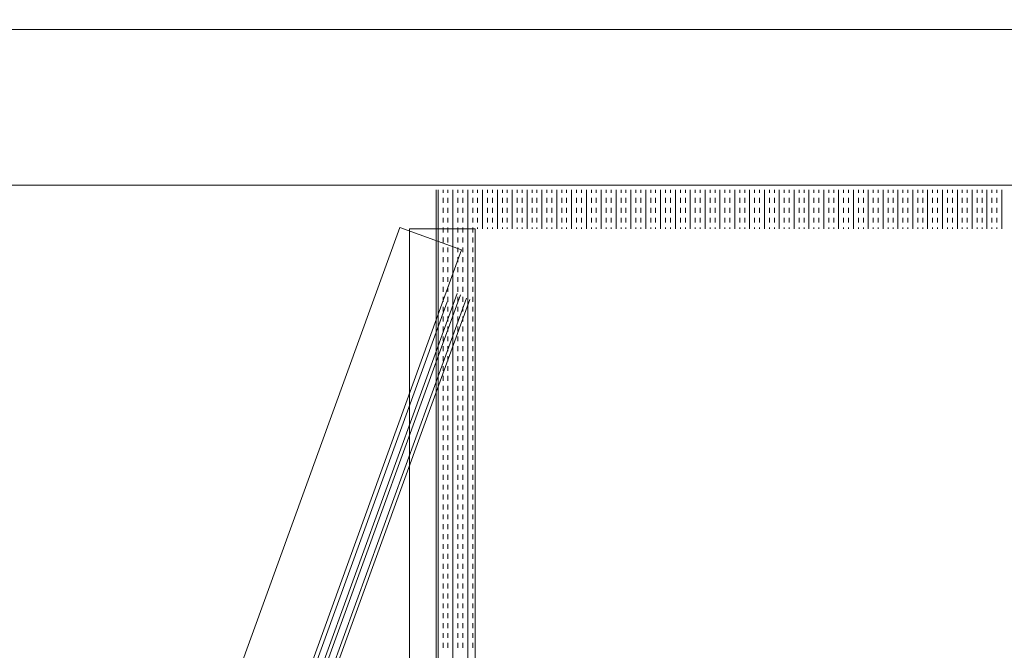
# Model space of a CAD drawing. Header units: millimetres. Extents: x -1131 to 37929, y -9154 to 9180.
# Tile 80 of 85: x 19714 to 20348, y 6555 to 6961. Entities that reach past the tile are written whole.
import ezdxf

# ---------------------------------------------------------------- set-up
doc = ezdxf.new("R2010")
doc.units = ezdxf.units.MM
doc.layers.add('GREYSCALE', color=9, linetype='Continuous', lineweight=0, true_color=0x808080)

# ---------------------------------------------------------------- blocks, each defined once
blk = doc.blocks.new('FLOOR PLAN')
at = {"layer": 'GREYSCALE', "ltscale": 0.25}
for p, q in [((18432.57, 16108.55), (21213.33, 16108.55)), ((18432.57, 16008.31), (21213.33, 16008.31))]:
    blk.add_line(p, q, dxfattribs=at)
at = {"layer": 'GREYSCALE'}
for p, q in [((20363.2, 15303.61), (20363.2, 16005.3)), ((20364.39, 15303.61), (20364.39, 16005.3)), ((20367.58, 16003.32), (20367.58, 16005.3)), ((20370.76, 16003.32), (20370.76, 16005.3)), ((20373.94, 15303.61), (20373.94, 16005.3)), ((20377.12, 16003.32), (20377.12, 16005.3)), ((20380.31, 16003.32), (20380.31, 16005.3)), ((20383.49, 15303.61), (20383.49, 16005.3)), ((20386.67, 16003.32), (20386.67, 16005.3)), ((20389.86, 16003.32), (20389.86, 16005.3)), ((20393.04, 15980.24), (20393.04, 16005.3)), ((20396.22, 16003.32), (20396.22, 16005.3)), ((20399.4, 16003.32), (20399.4, 16005.3)), ((20402.59, 15980.24), (20402.59, 16005.3)), ((20405.77, 16003.32), (20405.77, 16005.3)), ((20408.95, 16003.32), (20408.95, 16005.3)), ((20412.13, 15980.24), (20412.13, 16005.3)), ((20415.32, 16003.32), (20415.32, 16005.3)), ((20418.5, 16003.32), (20418.5, 16005.3)), ((20421.68, 15980.24), (20421.68, 16005.3)), ((20424.86, 16003.32), (20424.86, 16005.3)), ((20428.05, 16003.32), (20428.05, 16005.3)), ((20431.23, 15980.24), (20431.23, 16005.3)), ((20434.41, 16003.32), (20434.41, 16005.3)), ((20437.6, 16003.32), (20437.6, 16005.3)), ((20440.78, 15980.24), (20440.78, 16005.3)), ((20443.96, 16003.32), (20443.96, 16005.3)), ((20447.14, 16003.32), (20447.14, 16005.3)), ((20450.33, 15980.24), (20450.33, 16005.3)), ((20453.51, 16003.32), (20453.51, 16005.3)), ((20456.69, 16003.32), (20456.69, 16005.3)), ((20459.87, 15980.24), (20459.87, 16005.3)), ((20463.06, 16003.32), (20463.06, 16005.3)), ((20466.24, 16003.32), (20466.24, 16005.3)), ((20469.42, 15980.24), (20469.42, 16005.3)), ((20472.61, 16003.32), (20472.61, 16005.3)), ((20475.79, 16003.32), (20475.79, 16005.3)), ((20478.97, 15980.24), (20478.97, 16005.3)), ((20482.15, 16003.32), (20482.15, 16005.3)), ((20485.34, 16003.32), (20485.34, 16005.3)), ((20488.52, 15980.24), (20488.52, 16005.3)), ((20491.7, 16003.32), (20491.7, 16005.3)), ((20494.88, 16003.32), (20494.88, 16005.3)), ((20498.07, 15980.24), (20498.07, 16005.3)), ((20501.25, 16003.32), (20501.25, 16005.3)), ((20504.43, 16003.32), (20504.43, 16005.3)), ((20507.61, 15980.24), (20507.61, 16005.3)), ((20510.8, 16003.32), (20510.8, 16005.3)), ((20513.98, 16003.32), (20513.98, 16005.3)), ((20517.16, 15980.24), (20517.16, 16005.3)), ((20520.35, 16003.32), (20520.35, 16005.3)), ((20523.53, 16003.32), (20523.53, 16005.3)), ((20526.71, 15980.24), (20526.71, 16005.3)), ((20529.89, 16003.32), (20529.89, 16005.3)), ((20533.08, 16003.32), (20533.08, 16005.3)), ((20536.26, 15980.24), (20536.26, 16005.3)), ((20539.44, 16003.32), (20539.44, 16005.3)), ((20542.62, 16003.32), (20542.62, 16005.3)), ((20545.81, 15980.24), (20545.81, 16005.3)), ((20548.99, 16003.32), (20548.99, 16005.3)), ((20552.17, 16003.32), (20552.17, 16005.3)), ((20555.36, 15980.24), (20555.36, 16005.3)), ((20558.54, 16003.32), (20558.54, 16005.3)), ((20561.72, 16003.32), (20561.72, 16005.3)), ((20564.9, 15980.24), (20564.9, 16005.3)), ((20568.09, 16003.32), (20568.09, 16005.3)), ((20571.27, 16003.32), (20571.27, 16005.3)), ((20574.45, 15980.24), (20574.45, 16005.3)), ((20577.63, 16003.32), (20577.63, 16005.3)), ((20580.82, 16003.32), (20580.82, 16005.3)), ((20584, 15980.24), (20584, 16005.3)), ((20587.18, 16003.32), (20587.18, 16005.3)), ((20590.37, 16003.32), (20590.37, 16005.3)), ((20593.55, 15980.24), (20593.55, 16005.3)), ((20596.73, 16003.32), (20596.73, 16005.3)), ((20599.91, 16003.32), (20599.91, 16005.3)), ((20603.1, 15980.24), (20603.1, 16005.3)), ((20606.28, 16003.32), (20606.28, 16005.3)), ((20609.46, 16003.32), (20609.46, 16005.3)), ((20612.64, 15980.24), (20612.64, 16005.3)), ((20615.83, 16003.32), (20615.83, 16005.3)), ((20619.01, 16003.32), (20619.01, 16005.3)), ((20622.19, 15980.24), (20622.19, 16005.3)), ((20625.37, 16003.32), (20625.37, 16005.3)), ((20628.56, 16003.32), (20628.56, 16005.3)), ((20631.74, 15980.24), (20631.74, 16005.3)), ((20634.92, 16003.32), (20634.92, 16005.3)), ((20638.11, 16003.32), (20638.11, 16005.3)), ((20641.29, 15980.24), (20641.29, 16005.3)), ((20644.47, 16003.32), (20644.47, 16005.3)), ((20647.65, 16003.32), (20647.65, 16005.3)), ((20650.84, 15980.24), (20650.84, 16005.3)), ((20654.02, 16003.32), (20654.02, 16005.3)), ((20657.2, 16003.32), (20657.2, 16005.3)), ((20660.38, 15980.24), (20660.38, 16005.3)), ((20663.57, 16003.32), (20663.57, 16005.3)), ((20666.75, 16003.32), (20666.75, 16005.3)), ((20669.93, 15980.24), (20669.93, 16005.3)), ((20673.12, 16003.32), (20673.12, 16005.3)), ((20676.3, 16003.32), (20676.3, 16005.3)), ((20679.48, 15980.24), (20679.48, 16005.3)), ((20682.66, 16003.32), (20682.66, 16005.3)), ((20685.85, 16003.32), (20685.85, 16005.3)), ((20689.03, 15980.24), (20689.03, 16005.3)), ((20692.21, 16003.32), (20692.21, 16005.3)), ((20695.39, 16003.32), (20695.39, 16005.3)), ((20698.58, 15980.24), (20698.58, 16005.3)), ((20701.76, 16003.32), (20701.76, 16005.3)), ((20704.94, 16003.32), (20704.94, 16005.3)), ((20708.12, 15980.24), (20708.12, 16005.3)), ((20711.31, 16003.32), (20711.31, 16005.3)), ((20714.49, 16003.32), (20714.49, 16005.3)), ((20717.67, 15980.24), (20717.67, 16005.3)), ((20720.86, 16003.32), (20720.86, 16005.3)), ((20724.04, 16003.32), (20724.04, 16005.3)), ((20727.22, 15980.24), (20727.22, 16005.3)), ((20367.58, 15996.95), (20367.58, 16000.13)), ((20370.76, 15996.95), (20370.76, 16000.13)), ((20377.12, 15996.95), (20377.12, 16000.13)), ((20380.31, 15996.95), (20380.31, 16000.13)), ((20386.67, 15996.95), (20386.67, 16000.13)), ((20389.86, 15996.95), (20389.86, 16000.13)), ((20396.22, 15996.95), (20396.22, 16000.13)), ((20399.4, 15996.95), (20399.4, 16000.13)), ((20405.77, 15996.95), (20405.77, 16000.13)), ((20408.95, 15996.95), (20408.95, 16000.13)), ((20415.32, 15996.95), (20415.32, 16000.13)), ((20418.5, 15996.95), (20418.5, 16000.13)), ((20424.86, 15996.95), (20424.86, 16000.13)), ((20428.05, 15996.95), (20428.05, 16000.13)), ((20434.41, 15996.95), (20434.41, 16000.13)), ((20437.6, 15996.95), (20437.6, 16000.13)), ((20443.96, 15996.95), (20443.96, 16000.13)), ((20447.14, 15996.95), (20447.14, 16000.13)), ((20453.51, 15996.95), (20453.51, 16000.13)), ((20456.69, 15996.95), (20456.69, 16000.13)), ((20463.06, 15996.95), (20463.06, 16000.13)), ((20466.24, 15996.95), (20466.24, 16000.13)), ((20472.61, 15996.95), (20472.61, 16000.13)), ((20475.79, 15996.95), (20475.79, 16000.13)), ((20482.15, 15996.95), (20482.15, 16000.13)), ((20485.34, 15996.95), (20485.34, 16000.13)), ((20491.7, 15996.95), (20491.7, 16000.13)), ((20494.88, 15996.95), (20494.88, 16000.13)), ((20501.25, 15996.95), (20501.25, 16000.13)), ((20504.43, 15996.95), (20504.43, 16000.13)), ((20510.8, 15996.95), (20510.8, 16000.13)), ((20513.98, 15996.95), (20513.98, 16000.13)), ((20520.35, 15996.95), (20520.35, 16000.13)), ((20523.53, 15996.95), (20523.53, 16000.13)), ((20529.89, 15996.95), (20529.89, 16000.13)), ((20533.08, 15996.95), (20533.08, 16000.13)), ((20539.44, 15996.95), (20539.44, 16000.13)), ((20542.62, 15996.95), (20542.62, 16000.13)), ((20548.99, 15996.95), (20548.99, 16000.13)), ((20552.17, 15996.95), (20552.17, 16000.13)), ((20558.54, 15996.95), (20558.54, 16000.13)), ((20561.72, 15996.95), (20561.72, 16000.13)), ((20568.09, 15996.95), (20568.09, 16000.13)), ((20571.27, 15996.95), (20571.27, 16000.13)), ((20577.63, 15996.95), (20577.63, 16000.13)), ((20580.82, 15996.95), (20580.82, 16000.13)), ((20587.18, 15996.95), (20587.18, 16000.13)), ((20590.37, 15996.95), (20590.37, 16000.13)), ((20596.73, 15996.95), (20596.73, 16000.13)), ((20599.91, 15996.95), (20599.91, 16000.13)), ((20606.28, 15996.95), (20606.28, 16000.13)), ((20609.46, 15996.95), (20609.46, 16000.13)), ((20615.83, 15996.95), (20615.83, 16000.13)), ((20619.01, 15996.95), (20619.01, 16000.13)), ((20625.37, 15996.95), (20625.37, 16000.13)), ((20628.56, 15996.95), (20628.56, 16000.13)), ((20634.92, 15996.95), (20634.92, 16000.13)), ((20638.11, 15996.95), (20638.11, 16000.13)), ((20644.47, 15996.95), (20644.47, 16000.13)), ((20647.65, 15996.95), (20647.65, 16000.13)), ((20654.02, 15996.95), (20654.02, 16000.13)), ((20657.2, 15996.95), (20657.2, 16000.13)), ((20663.57, 15996.95), (20663.57, 16000.13)), ((20666.75, 15996.95), (20666.75, 16000.13)), ((20673.12, 15996.95), (20673.12, 16000.13)), ((20676.3, 15996.95), (20676.3, 16000.13)), ((20682.66, 15996.95), (20682.66, 16000.13)), ((20685.85, 15996.95), (20685.85, 16000.13)), ((20692.21, 15996.95), (20692.21, 16000.13)), ((20695.39, 15996.95), (20695.39, 16000.13)), ((20701.76, 15996.95), (20701.76, 16000.13)), ((20704.94, 15996.95), (20704.94, 16000.13)), ((20711.31, 15996.95), (20711.31, 16000.13)), ((20714.49, 15996.95), (20714.49, 16000.13)), ((20720.86, 15996.95), (20720.86, 16000.13)), ((20724.04, 15996.95), (20724.04, 16000.13)), ((20367.58, 15990.58), (20367.58, 15993.77)), ((20370.76, 15990.58), (20370.76, 15993.77)), ((20377.12, 15990.58), (20377.12, 15993.77)), ((20380.31, 15990.58), (20380.31, 15993.77)), ((20386.67, 15990.58), (20386.67, 15993.77)), ((20389.86, 15990.58), (20389.86, 15993.77)), ((20396.22, 15990.58), (20396.22, 15993.77)), ((20399.4, 15990.58), (20399.4, 15993.77)), ((20405.77, 15990.58), (20405.77, 15993.77)), ((20408.95, 15990.58), (20408.95, 15993.77)), ((20415.32, 15990.58), (20415.32, 15993.77)), ((20418.5, 15990.58), (20418.5, 15993.77)), ((20424.86, 15990.58), (20424.86, 15993.77)), ((20428.05, 15990.58), (20428.05, 15993.77)), ((20434.41, 15990.58), (20434.41, 15993.77)), ((20437.6, 15990.58), (20437.6, 15993.77)), ((20443.96, 15990.58), (20443.96, 15993.77)), ((20447.14, 15990.58), (20447.14, 15993.77)), ((20453.51, 15990.58), (20453.51, 15993.77)), ((20456.69, 15990.58), (20456.69, 15993.77)), ((20463.06, 15990.58), (20463.06, 15993.77)), ((20466.24, 15990.58), (20466.24, 15993.77)), ((20472.61, 15990.58), (20472.61, 15993.77)), ((20475.79, 15990.58), (20475.79, 15993.77)), ((20482.15, 15990.58), (20482.15, 15993.77)), ((20485.34, 15990.58), (20485.34, 15993.77)), ((20491.7, 15990.58), (20491.7, 15993.77)), ((20494.88, 15990.58), (20494.88, 15993.77)), ((20501.25, 15990.58), (20501.25, 15993.77)), ((20504.43, 15990.58), (20504.43, 15993.77)), ((20510.8, 15990.58), (20510.8, 15993.77)), ((20513.98, 15990.58), (20513.98, 15993.77)), ((20520.35, 15990.58), (20520.35, 15993.77)), ((20523.53, 15990.58), (20523.53, 15993.77)), ((20529.89, 15990.58), (20529.89, 15993.77)), ((20533.08, 15990.58), (20533.08, 15993.77)), ((20539.44, 15990.58), (20539.44, 15993.77)), ((20542.62, 15990.58), (20542.62, 15993.77)), ((20548.99, 15990.58), (20548.99, 15993.77)), ((20552.17, 15990.58), (20552.17, 15993.77)), ((20558.54, 15990.58), (20558.54, 15993.77)), ((20561.72, 15990.58), (20561.72, 15993.77)), ((20568.09, 15990.58), (20568.09, 15993.77)), ((20571.27, 15990.58), (20571.27, 15993.77)), ((20577.63, 15990.58), (20577.63, 15993.77)), ((20580.82, 15990.58), (20580.82, 15993.77)), ((20587.18, 15990.58), (20587.18, 15993.77)), ((20590.37, 15990.58), (20590.37, 15993.77)), ((20596.73, 15990.58), (20596.73, 15993.77)), ((20599.91, 15990.58), (20599.91, 15993.77)), ((20606.28, 15990.58), (20606.28, 15993.77)), ((20609.46, 15990.58), (20609.46, 15993.77)), ((20615.83, 15990.58), (20615.83, 15993.77)), ((20619.01, 15990.58), (20619.01, 15993.77)), ((20625.37, 15990.58), (20625.37, 15993.77)), ((20628.56, 15990.58), (20628.56, 15993.77)), ((20634.92, 15990.58), (20634.92, 15993.77)), ((20638.11, 15990.58), (20638.11, 15993.77)), ((20644.47, 15990.58), (20644.47, 15993.77)), ((20647.65, 15990.58), (20647.65, 15993.77)), ((20654.02, 15990.58), (20654.02, 15993.77)), ((20657.2, 15990.58), (20657.2, 15993.77)), ((20663.57, 15990.58), (20663.57, 15993.77)), ((20666.75, 15990.58), (20666.75, 15993.77)), ((20673.12, 15990.58), (20673.12, 15993.77)), ((20676.3, 15990.58), (20676.3, 15993.77)), ((20682.66, 15990.58), (20682.66, 15993.77)), ((20685.85, 15990.58), (20685.85, 15993.77)), ((20692.21, 15990.58), (20692.21, 15993.77)), ((20695.39, 15990.58), (20695.39, 15993.77)), ((20701.76, 15990.58), (20701.76, 15993.77)), ((20704.94, 15990.58), (20704.94, 15993.77)), ((20711.31, 15990.58), (20711.31, 15993.77)), ((20714.49, 15990.58), (20714.49, 15993.77)), ((20720.86, 15990.58), (20720.86, 15993.77)), ((20724.04, 15990.58), (20724.04, 15993.77)), ((20367.58, 15984.22), (20367.58, 15987.4)), ((20370.76, 15984.22), (20370.76, 15987.4)), ((20377.12, 15984.22), (20377.12, 15987.4)), ((20380.31, 15984.22), (20380.31, 15987.4)), ((20386.67, 15984.22), (20386.67, 15987.4)), ((20389.86, 15984.22), (20389.86, 15987.4)), ((20396.22, 15984.22), (20396.22, 15987.4)), ((20399.4, 15984.22), (20399.4, 15987.4)), ((20405.77, 15984.22), (20405.77, 15987.4)), ((20408.95, 15984.22), (20408.95, 15987.4)), ((20415.32, 15984.22), (20415.32, 15987.4)), ((20418.5, 15984.22), (20418.5, 15987.4)), ((20424.86, 15984.22), (20424.86, 15987.4)), ((20428.05, 15984.22), (20428.05, 15987.4)), ((20434.41, 15984.22), (20434.41, 15987.4)), ((20437.6, 15984.22), (20437.6, 15987.4)), ((20443.96, 15984.22), (20443.96, 15987.4)), ((20447.14, 15984.22), (20447.14, 15987.4)), ((20453.51, 15984.22), (20453.51, 15987.4)), ((20456.69, 15984.22), (20456.69, 15987.4)), ((20463.06, 15984.22), (20463.06, 15987.4)), ((20466.24, 15984.22), (20466.24, 15987.4)), ((20472.61, 15984.22), (20472.61, 15987.4)), ((20475.79, 15984.22), (20475.79, 15987.4)), ((20482.15, 15984.22), (20482.15, 15987.4)), ((20485.34, 15984.22), (20485.34, 15987.4)), ((20491.7, 15984.22), (20491.7, 15987.4)), ((20494.88, 15984.22), (20494.88, 15987.4)), ((20501.25, 15984.22), (20501.25, 15987.4)), ((20504.43, 15984.22), (20504.43, 15987.4)), ((20510.8, 15984.22), (20510.8, 15987.4)), ((20513.98, 15984.22), (20513.98, 15987.4)), ((20520.35, 15984.22), (20520.35, 15987.4)), ((20523.53, 15984.22), (20523.53, 15987.4)), ((20529.89, 15984.22), (20529.89, 15987.4)), ((20533.08, 15984.22), (20533.08, 15987.4)), ((20539.44, 15984.22), (20539.44, 15987.4)), ((20542.62, 15984.22), (20542.62, 15987.4)), ((20548.99, 15984.22), (20548.99, 15987.4)), ((20552.17, 15984.22), (20552.17, 15987.4)), ((20558.54, 15984.22), (20558.54, 15987.4)), ((20561.72, 15984.22), (20561.72, 15987.4)), ((20568.09, 15984.22), (20568.09, 15987.4)), ((20571.27, 15984.22), (20571.27, 15987.4)), ((20577.63, 15984.22), (20577.63, 15987.4)), ((20580.82, 15984.22), (20580.82, 15987.4)), ((20587.18, 15984.22), (20587.18, 15987.4)), ((20590.37, 15984.22), (20590.37, 15987.4)), ((20596.73, 15984.22), (20596.73, 15987.4)), ((20599.91, 15984.22), (20599.91, 15987.4)), ((20606.28, 15984.22), (20606.28, 15987.4)), ((20609.46, 15984.22), (20609.46, 15987.4)), ((20615.83, 15984.22), (20615.83, 15987.4)), ((20619.01, 15984.22), (20619.01, 15987.4)), ((20625.37, 15984.22), (20625.37, 15987.4)), ((20628.56, 15984.22), (20628.56, 15987.4)), ((20634.92, 15984.22), (20634.92, 15987.4)), ((20638.11, 15984.22), (20638.11, 15987.4)), ((20644.47, 15984.22), (20644.47, 15987.4)), ((20647.65, 15984.22), (20647.65, 15987.4)), ((20654.02, 15984.22), (20654.02, 15987.4)), ((20657.2, 15984.22), (20657.2, 15987.4)), ((20663.57, 15984.22), (20663.57, 15987.4)), ((20666.75, 15984.22), (20666.75, 15987.4)), ((20673.12, 15984.22), (20673.12, 15987.4)), ((20676.3, 15984.22), (20676.3, 15987.4)), ((20682.66, 15984.22), (20682.66, 15987.4)), ((20685.85, 15984.22), (20685.85, 15987.4)), ((20692.21, 15984.22), (20692.21, 15987.4)), ((20695.39, 15984.22), (20695.39, 15987.4)), ((20701.76, 15984.22), (20701.76, 15987.4)), ((20704.94, 15984.22), (20704.94, 15987.4)), ((20711.31, 15984.22), (20711.31, 15987.4)), ((20714.49, 15984.22), (20714.49, 15987.4)), ((20720.86, 15984.22), (20720.86, 15987.4)), ((20724.04, 15984.22), (20724.04, 15987.4)), ((20339.78, 15981.14), (20112.17, 15354.17)), ((20379.58, 15966.69), (20339.78, 15981.14)), ((20345.91, 15980.24), (20345.91, 15313.23)), ((20388.26, 15980.24), (20345.91, 15980.24)), ((20367.58, 15977.85), (20367.58, 15981.04)), ((20370.76, 15977.85), (20370.76, 15981.04)), ((20377.12, 15977.85), (20377.12, 15981.04)), ((20380.31, 15977.85), (20380.31, 15981.04)), ((20386.67, 15977.85), (20386.67, 15981.04)), ((20388.26, 15328.67), (20388.26, 15980.24)), ((20388.26, 15313.23), (20388.26, 15980.24)), ((20389.86, 15980.24), (20389.86, 15981.04)), ((20396.22, 15980.24), (20396.22, 15981.04)), ((20399.4, 15980.24), (20399.4, 15981.04)), ((20405.77, 15980.24), (20405.77, 15981.04)), ((20408.95, 15980.24), (20408.95, 15981.04)), ((20415.32, 15980.24), (20415.32, 15981.04)), ((20418.5, 15980.24), (20418.5, 15981.04)), ((20424.86, 15980.24), (20424.86, 15981.04)), ((20428.05, 15980.24), (20428.05, 15981.04)), ((20434.41, 15980.24), (20434.41, 15981.04)), ((20437.6, 15980.24), (20437.6, 15981.04)), ((20443.96, 15980.24), (20443.96, 15981.04)), ((20447.14, 15980.24), (20447.14, 15981.04)), ((20453.51, 15980.24), (20453.51, 15981.04)), ((20456.69, 15980.24), (20456.69, 15981.04)), ((20463.06, 15980.24), (20463.06, 15981.04)), ((20466.24, 15980.24), (20466.24, 15981.04)), ((20472.61, 15980.24), (20472.61, 15981.04)), ((20475.79, 15980.24), (20475.79, 15981.04)), ((20482.15, 15980.24), (20482.15, 15981.04)), ((20485.34, 15980.24), (20485.34, 15981.04)), ((20491.7, 15980.24), (20491.7, 15981.04)), ((20494.88, 15980.24), (20494.88, 15981.04)), ((20501.25, 15980.24), (20501.25, 15981.04)), ((20504.43, 15980.24), (20504.43, 15981.04)), ((20510.8, 15980.24), (20510.8, 15981.04)), ((20513.98, 15980.24), (20513.98, 15981.04)), ((20520.35, 15980.24), (20520.35, 15981.04)), ((20523.53, 15980.24), (20523.53, 15981.04)), ((20529.89, 15980.24), (20529.89, 15981.04)), ((20533.08, 15980.24), (20533.08, 15981.04)), ((20539.44, 15980.24), (20539.44, 15981.04)), ((20542.62, 15980.24), (20542.62, 15981.04)), ((20548.99, 15980.24), (20548.99, 15981.04)), ((20552.17, 15980.24), (20552.17, 15981.04)), ((20558.54, 15980.24), (20558.54, 15981.04)), ((20561.72, 15980.24), (20561.72, 15981.04)), ((20568.09, 15980.24), (20568.09, 15981.04)), ((20571.27, 15980.24), (20571.27, 15981.04)), ((20577.63, 15980.24), (20577.63, 15981.04)), ((20580.82, 15980.24), (20580.82, 15981.04)), ((20587.18, 15980.24), (20587.18, 15981.04)), ((20590.37, 15980.24), (20590.37, 15981.04)), ((20596.73, 15980.24), (20596.73, 15981.04)), ((20599.91, 15980.24), (20599.91, 15981.04)), ((20606.28, 15980.24), (20606.28, 15981.04)), ((20609.46, 15980.24), (20609.46, 15981.04)), ((20615.83, 15980.24), (20615.83, 15981.04)), ((20619.01, 15980.24), (20619.01, 15981.04)), ((20625.37, 15980.24), (20625.37, 15981.04)), ((20628.56, 15980.24), (20628.56, 15981.04)), ((20634.92, 15980.24), (20634.92, 15981.04)), ((20638.11, 15980.24), (20638.11, 15981.04)), ((20644.47, 15980.24), (20644.47, 15981.04)), ((20647.65, 15980.24), (20647.65, 15981.04)), ((20654.02, 15980.24), (20654.02, 15981.04)), ((20657.2, 15980.24), (20657.2, 15981.04)), ((20663.57, 15980.24), (20663.57, 15981.04)), ((20666.75, 15980.24), (20666.75, 15981.04)), ((20673.12, 15980.24), (20673.12, 15981.04)), ((20676.3, 15980.24), (20676.3, 15981.04)), ((20682.66, 15980.24), (20682.66, 15981.04)), ((20685.85, 15980.24), (20685.85, 15981.04)), ((20692.21, 15980.24), (20692.21, 15981.04)), ((20695.39, 15980.24), (20695.39, 15981.04)), ((20701.76, 15980.24), (20701.76, 15981.04)), ((20704.94, 15980.24), (20704.94, 15981.04)), ((20711.31, 15980.24), (20711.31, 15981.04)), ((20714.49, 15980.24), (20714.49, 15981.04)), ((20720.86, 15980.24), (20720.86, 15981.04)), ((20724.04, 15980.24), (20724.04, 15981.04)), ((20367.58, 15971.49), (20367.58, 15974.67)), ((20370.76, 15971.49), (20370.76, 15974.67)), ((20377.12, 15971.49), (20377.12, 15974.67)), ((20380.31, 15971.49), (20380.31, 15974.67)), ((20386.67, 15971.49), (20386.67, 15974.67)), ((20151.98, 15339.71), (20379.58, 15966.69)), ((20367.58, 15965.12), (20367.58, 15968.31)), ((20370.76, 15965.12), (20370.76, 15968.31)), ((20377.12, 15965.12), (20377.12, 15968.31)), ((20380.31, 15965.12), (20380.31, 15968.31)), ((20386.67, 15965.12), (20386.67, 15968.31)), ((20367.58, 15958.76), (20367.58, 15961.94)), ((20370.76, 15958.76), (20370.76, 15961.94)), ((20377.12, 15958.76), (20377.12, 15961.94)), ((20380.31, 15958.76), (20380.31, 15961.94)), ((20386.67, 15958.76), (20386.67, 15961.94)), ((20367.58, 15952.39), (20367.58, 15955.58)), ((20370.76, 15952.39), (20370.76, 15955.58)), ((20377.12, 15952.39), (20377.12, 15955.58)), ((20380.31, 15952.39), (20380.31, 15955.58)), ((20386.67, 15952.39), (20386.67, 15955.58)), ((20367.58, 15946.03), (20367.58, 15949.21)), ((20370.76, 15946.03), (20370.76, 15949.21)), ((20377.12, 15946.03), (20377.12, 15949.21)), ((20380.31, 15946.03), (20380.31, 15949.21)), ((20386.67, 15946.03), (20386.67, 15949.21)), ((20376.76, 15938.55), (20167.87, 15363.11)), ((20169.96, 15362.36), (20378.85, 15937.79)), ((20367.58, 15939.66), (20367.58, 15942.84)), ((20370.76, 15939.66), (20370.76, 15942.84)), ((20377.12, 15939.66), (20377.12, 15942.84)), ((20380.31, 15939.66), (20380.31, 15942.84)), ((20386.67, 15939.66), (20386.67, 15942.84)), ((20166.23, 15371.34), (20370.23, 15933.29)), ((20382.66, 15935.55), (20174.31, 15361.63)), ((20384.8, 15934.77), (20176.45, 15360.86)), ((20367.58, 15933.3), (20367.58, 15936.48)), ((20370.76, 15933.3), (20370.76, 15936.48)), ((20377.12, 15933.3), (20377.12, 15936.48)), ((20380.31, 15933.3), (20380.31, 15936.48)), ((20386.67, 15933.3), (20386.67, 15936.48)), ((20367.58, 15926.93), (20367.58, 15930.11)), ((20370.76, 15926.93), (20370.76, 15930.11)), ((20377.12, 15926.93), (20377.12, 15930.11)), ((20380.31, 15926.93), (20380.31, 15930.11)), ((20386.67, 15926.93), (20386.67, 15930.11)), ((20367.58, 15920.57), (20367.58, 15923.75)), ((20370.76, 15920.57), (20370.76, 15923.75)), ((20377.12, 15920.57), (20377.12, 15923.75)), ((20380.31, 15920.57), (20380.31, 15923.75)), ((20386.67, 15920.57), (20386.67, 15923.75)), ((20367.58, 15914.2), (20367.58, 15917.38)), ((20370.76, 15914.2), (20370.76, 15917.38)), ((20377.12, 15914.2), (20377.12, 15917.38)), ((20380.31, 15914.2), (20380.31, 15917.38)), ((20386.67, 15914.2), (20386.67, 15917.38)), ((20367.58, 15907.83), (20367.58, 15911.02)), ((20370.76, 15907.83), (20370.76, 15911.02)), ((20377.12, 15907.83), (20377.12, 15911.02)), ((20380.31, 15907.83), (20380.31, 15911.02)), ((20386.67, 15907.83), (20386.67, 15911.02)), ((20367.58, 15901.47), (20367.58, 15904.65)), ((20370.76, 15901.47), (20370.76, 15904.65)), ((20377.12, 15901.47), (20377.12, 15904.65)), ((20380.31, 15901.47), (20380.31, 15904.65)), ((20386.67, 15901.47), (20386.67, 15904.65)), ((20367.58, 15895.1), (20367.58, 15898.29)), ((20370.76, 15895.1), (20370.76, 15898.29)), ((20377.12, 15895.1), (20377.12, 15898.29)), ((20380.31, 15895.1), (20380.31, 15898.29)), ((20386.67, 15895.1), (20386.67, 15898.29)), ((20367.58, 15888.74), (20367.58, 15891.92)), ((20370.76, 15888.74), (20370.76, 15891.92)), ((20377.12, 15888.74), (20377.12, 15891.92)), ((20380.31, 15888.74), (20380.31, 15891.92)), ((20386.67, 15888.74), (20386.67, 15891.92)), ((20367.58, 15882.37), (20367.58, 15885.56)), ((20370.76, 15882.37), (20370.76, 15885.56)), ((20377.12, 15882.37), (20377.12, 15885.56)), ((20380.31, 15882.37), (20380.31, 15885.56)), ((20386.67, 15882.37), (20386.67, 15885.56)), ((20367.58, 15876.01), (20367.58, 15879.19)), ((20370.76, 15876.01), (20370.76, 15879.19)), ((20377.12, 15876.01), (20377.12, 15879.19)), ((20380.31, 15876.01), (20380.31, 15879.19)), ((20386.67, 15876.01), (20386.67, 15879.19)), ((20367.58, 15869.64), (20367.58, 15872.82)), ((20370.76, 15869.64), (20370.76, 15872.82)), ((20377.12, 15869.64), (20377.12, 15872.82)), ((20380.31, 15869.64), (20380.31, 15872.82)), ((20386.67, 15869.64), (20386.67, 15872.82)), ((20367.58, 15863.28), (20367.58, 15866.46)), ((20370.76, 15863.28), (20370.76, 15866.46)), ((20377.12, 15863.28), (20377.12, 15866.46)), ((20380.31, 15863.28), (20380.31, 15866.46)), ((20386.67, 15863.28), (20386.67, 15866.46)), ((20367.58, 15856.91), (20367.58, 15860.09)), ((20370.76, 15856.91), (20370.76, 15860.09)), ((20377.12, 15856.91), (20377.12, 15860.09)), ((20380.31, 15856.91), (20380.31, 15860.09)), ((20386.67, 15856.91), (20386.67, 15860.09)), ((20367.58, 15850.55), (20367.58, 15853.73)), ((20370.76, 15850.55), (20370.76, 15853.73)), ((20377.12, 15850.55), (20377.12, 15853.73)), ((20380.31, 15850.55), (20380.31, 15853.73)), ((20386.67, 15850.55), (20386.67, 15853.73)), ((20367.58, 15844.18), (20367.58, 15847.36)), ((20370.76, 15844.18), (20370.76, 15847.36)), ((20377.12, 15844.18), (20377.12, 15847.36)), ((20380.31, 15844.18), (20380.31, 15847.36)), ((20386.67, 15844.18), (20386.67, 15847.36)), ((20367.58, 15837.82), (20367.58, 15841)), ((20370.76, 15837.82), (20370.76, 15841)), ((20377.12, 15837.82), (20377.12, 15841)), ((20380.31, 15837.82), (20380.31, 15841)), ((20386.67, 15837.82), (20386.67, 15841)), ((20367.58, 15831.45), (20367.58, 15834.63)), ((20370.76, 15831.45), (20370.76, 15834.63)), ((20377.12, 15831.45), (20377.12, 15834.63)), ((20380.31, 15831.45), (20380.31, 15834.63)), ((20386.67, 15831.45), (20386.67, 15834.63)), ((20367.58, 15825.08), (20367.58, 15828.27)), ((20370.76, 15825.08), (20370.76, 15828.27)), ((20377.12, 15825.08), (20377.12, 15828.27)), ((20380.31, 15825.08), (20380.31, 15828.27)), ((20386.67, 15825.08), (20386.67, 15828.27)), ((20367.58, 15818.72), (20367.58, 15821.9)), ((20370.76, 15818.72), (20370.76, 15821.9)), ((20377.12, 15818.72), (20377.12, 15821.9)), ((20380.31, 15818.72), (20380.31, 15821.9)), ((20386.67, 15818.72), (20386.67, 15821.9)), ((20367.58, 15812.35), (20367.58, 15815.54)), ((20370.76, 15812.35), (20370.76, 15815.54)), ((20377.12, 15812.35), (20377.12, 15815.54)), ((20380.31, 15812.35), (20380.31, 15815.54)), ((20386.67, 15812.35), (20386.67, 15815.54)), ((20367.58, 15805.99), (20367.58, 15809.17)), ((20370.76, 15805.99), (20370.76, 15809.17)), ((20377.12, 15805.99), (20377.12, 15809.17)), ((20380.31, 15805.99), (20380.31, 15809.17)), ((20386.67, 15805.99), (20386.67, 15809.17)), ((20367.58, 15799.62), (20367.58, 15802.81)), ((20370.76, 15799.62), (20370.76, 15802.81)), ((20377.12, 15799.62), (20377.12, 15802.81)), ((20380.31, 15799.62), (20380.31, 15802.81)), ((20386.67, 15799.62), (20386.67, 15802.81)), ((20367.58, 15793.26), (20367.58, 15796.44)), ((20370.76, 15793.26), (20370.76, 15796.44)), ((20377.12, 15793.26), (20377.12, 15796.44)), ((20380.31, 15793.26), (20380.31, 15796.44)), ((20386.67, 15793.26), (20386.67, 15796.44)), ((20367.58, 15786.89), (20367.58, 15790.07)), ((20370.76, 15786.89), (20370.76, 15790.07)), ((20377.12, 15786.89), (20377.12, 15790.07)), ((20380.31, 15786.89), (20380.31, 15790.07)), ((20386.67, 15786.89), (20386.67, 15790.07)), ((20367.58, 15780.53), (20367.58, 15783.71)), ((20370.76, 15780.53), (20370.76, 15783.71)), ((20377.12, 15780.53), (20377.12, 15783.71)), ((20380.31, 15780.53), (20380.31, 15783.71)), ((20386.67, 15780.53), (20386.67, 15783.71)), ((20367.58, 15774.16), (20367.58, 15777.34)), ((20370.76, 15774.16), (20370.76, 15777.34)), ((20377.12, 15774.16), (20377.12, 15777.34)), ((20380.31, 15774.16), (20380.31, 15777.34)), ((20386.67, 15774.16), (20386.67, 15777.34)), ((20367.58, 15767.8), (20367.58, 15770.98)), ((20370.76, 15767.8), (20370.76, 15770.98)), ((20377.12, 15767.8), (20377.12, 15770.98)), ((20380.31, 15767.8), (20380.31, 15770.98)), ((20386.67, 15767.8), (20386.67, 15770.98)), ((20367.58, 15761.43), (20367.58, 15764.61)), ((20370.76, 15761.43), (20370.76, 15764.61)), ((20377.12, 15761.43), (20377.12, 15764.61)), ((20380.31, 15761.43), (20380.31, 15764.61)), ((20386.67, 15761.43), (20386.67, 15764.61)), ((20367.58, 15755.07), (20367.58, 15758.25)), ((20370.76, 15755.07), (20370.76, 15758.25)), ((20377.12, 15755.07), (20377.12, 15758.25)), ((20380.31, 15755.07), (20380.31, 15758.25)), ((20386.67, 15755.07), (20386.67, 15758.25)), ((20367.58, 15748.7), (20367.58, 15751.88)), ((20370.76, 15748.7), (20370.76, 15751.88)), ((20377.12, 15748.7), (20377.12, 15751.88)), ((20380.31, 15748.7), (20380.31, 15751.88)), ((20386.67, 15748.7), (20386.67, 15751.88)), ((20367.58, 15742.33), (20367.58, 15745.52)), ((20370.76, 15742.33), (20370.76, 15745.52)), ((20377.12, 15742.33), (20377.12, 15745.52)), ((20380.31, 15742.33), (20380.31, 15745.52)), ((20386.67, 15742.33), (20386.67, 15745.52)), ((20367.58, 15735.97), (20367.58, 15739.15)), ((20370.76, 15735.97), (20370.76, 15739.15)), ((20377.12, 15735.97), (20377.12, 15739.15)), ((20380.31, 15735.97), (20380.31, 15739.15)), ((20386.67, 15735.97), (20386.67, 15739.15)), ((20367.58, 15729.6), (20367.58, 15732.79)), ((20370.76, 15729.6), (20370.76, 15732.79)), ((20377.12, 15729.6), (20377.12, 15732.79)), ((20380.31, 15729.6), (20380.31, 15732.79)), ((20386.67, 15729.6), (20386.67, 15732.79)), ((20367.58, 15723.24), (20367.58, 15726.42)), ((20370.76, 15723.24), (20370.76, 15726.42)), ((20377.12, 15723.24), (20377.12, 15726.42)), ((20380.31, 15723.24), (20380.31, 15726.42)), ((20386.67, 15723.24), (20386.67, 15726.42)), ((20367.58, 15716.87), (20367.58, 15720.06)), ((20370.76, 15716.87), (20370.76, 15720.06)), ((20377.12, 15716.87), (20377.12, 15720.06)), ((20380.31, 15716.87), (20380.31, 15720.06)), ((20386.67, 15716.87), (20386.67, 15720.06)), ((20367.58, 15710.51), (20367.58, 15713.69)), ((20370.76, 15710.51), (20370.76, 15713.69)), ((20377.12, 15710.51), (20377.12, 15713.69)), ((20380.31, 15710.51), (20380.31, 15713.69)), ((20386.67, 15710.51), (20386.67, 15713.69))]:
    blk.add_line(p, q, dxfattribs=at)
at = {"layer": 'GREYSCALE', "ltscale": 0.25}
for centre, radius, start, end in [((21217.06, 10299.38), 7850.25, 90.386833, 134.7725), ((21222.47, 10287.47), 7709.61, 91.192759, 134.216772)]:
    blk.add_arc(centre, radius, start, end, dxfattribs=at)
at = {"layer": 'GREYSCALE'}
for radius, start, end in [(7752.88, 89.853691, 134.676255), (7602.52, 89.377122, 134.601307)]:
    blk.add_arc((21130.68, 10361.07), radius, start, end, dxfattribs=at)

msp = doc.modelspace()

# ---------------------------------------------------------------- block references
at = {"layer": 'GREYSCALE'}
msp.add_blockref('FLOOR PLAN', (-381.03, -9153.54), dxfattribs=at)

doc.saveas('drawing.dxf')
